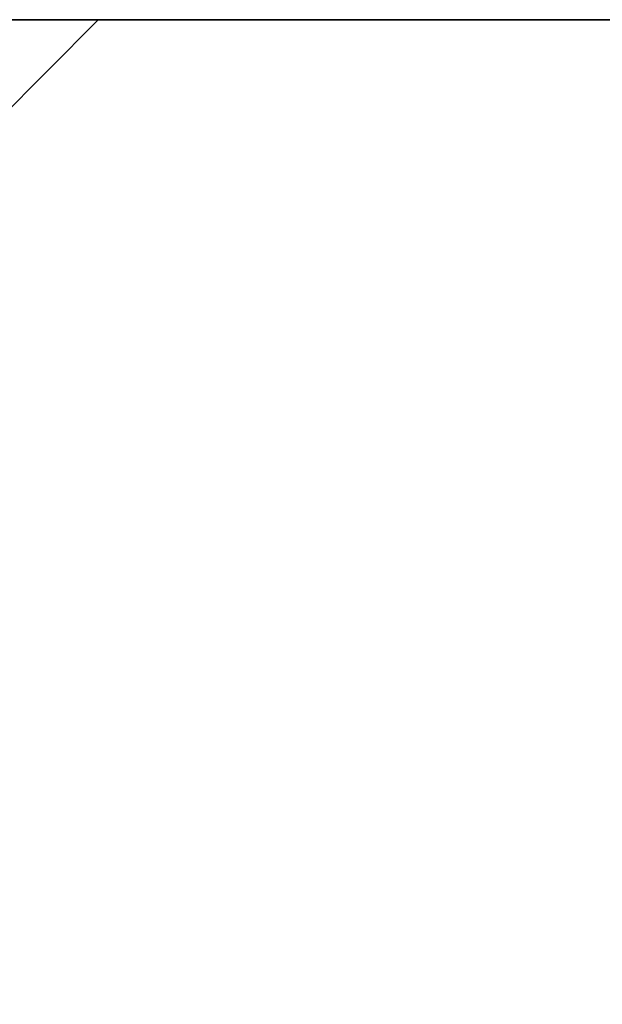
# Model space of a CAD drawing. Extents: x -18 to 18, y -209 to 194.
# Tile 97 of 108: x -12.18 to -11.03, y 192.06 to 194. Entities that reach past the tile are written whole.
import ezdxf

# ---------------------------------------------------------------- set-up
doc = ezdxf.new("R2010")
doc.units = 0
doc.header["$LTSCALE"] = 25.4
doc.layers.get('0').update_dxf_attribs({"linetype": 'CONTINUOUS'})

# ---------------------------------------------------------------- blocks, each defined once
blk = doc.blocks.new('PROFILE_FOCUS_15WB_STL')
at = {"color": 0}
for p, q in [((18, 194, -70.4915), (-18, 194, -70.4915)), ((18, 194, -70.4915), (-18, 194, -70.4915)), ((-12.0237, 194, -55.1155), (-14.0079, 192, -55.3662)), ((-12.0237, 194, -55.8675), (-14.0079, 192, -55.6169)), ((-12.0237, 194, -55.1155), (-14.0079, 192, -55.3662)), ((-12.0237, 194, -55.8675), (-14.0079, 192, -55.6169)), ((-14, 194, -36.9915), (-5, 194, -36.9915)), ((-14, 194, -36.9915), (-5, 194, -36.9915)), ((-12.2107, 194, -56.5959), (-12.0237, 194, -55.8675)), ((-12.0237, 194, -55.1155), (-12.2107, 194, -54.3872)), ((-12.0237, 194, -55.1155), (-12.2107, 194, -54.3872)), ((-12.2107, 194, -56.5959), (-12.0237, 194, -55.8675)), ((-12.0237, 194, -55.8675), (-12.0237, 194, -55.1155)), ((-12.0237, 194, -55.8675), (-12.0237, 194, -55.1155))]:
    blk.add_line(p, q, dxfattribs=at)

msp = doc.modelspace()

# ---------------------------------------------------------------- block references
at = {"color": 0}
msp.add_blockref('PROFILE_FOCUS_15WB_STL', (0, 0), dxfattribs=at)

doc.saveas('drawing.dxf')
